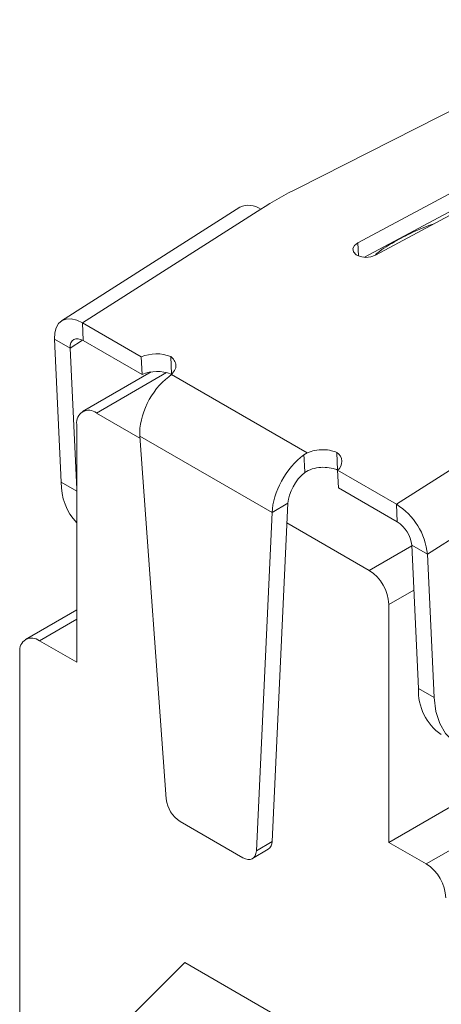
# Model space of a CAD drawing. Header units: millimetres. Extents: x 2171 to 2591, y 1134 to 1431.
# Tile 13 of 18: x 2484 to 2499, y 1316 to 1352. Entities that reach past the tile are written whole.
import ezdxf

# ---------------------------------------------------------------- set-up
doc = ezdxf.new("R2010")
doc.units = ezdxf.units.MM
doc.layers.add('main', color=5, linetype='Continuous', lineweight=50)

msp = doc.modelspace()

# ---------------------------------------------------------------- linework, layer by layer
at = {"layer": 'main', "lineweight": 20}
for p, q in [((2516.785, 1357.196), (2493.664, 1345.485)), ((2504.29, 1348.058), (2495.815, 1343.512)), ((2496.05, 1342.987), (2504.319, 1347.423)), ((2496.455, 1343.065), (2504.229, 1347.235)), ((2491.564, 1344.792), (2485.141, 1340.695)), ((2492.315, 1344.718), (2485.892, 1340.621)), ((2535.469, 1344.152), (2496.932, 1321.905)), ((2495.837, 1343.036), (2495.815, 1343.512)), ((2536.813, 1343.376), (2498.276, 1321.129)), ((2485.892, 1340.621), (2488.013, 1339.397)), ((2485.922, 1339.986), (2485.892, 1340.621)), ((2484.887, 1340.043), (2485.127, 1334.881)), ((2485.452, 1339.716), (2484.887, 1340.043)), ((2485.452, 1339.716), (2485.897, 1340)), ((2485.452, 1339.716), (2485.689, 1334.638)), ((2485.922, 1339.986), (2488.043, 1338.761)), ((2488.043, 1338.761), (2488.013, 1339.397)), ((2489.102, 1338.775), (2489.072, 1339.41)), ((2488.373, 1338.856), (2485.896, 1337.427)), ((2488.922, 1338.835), (2486.396, 1337.377)), ((2489.103, 1338.768), (2489, 1338.684)), ((2489.103, 1338.768), (2493.995, 1335.944)), ((2497.206, 1334.09), (2503.629, 1338.187)), ((2487.961, 1336.474), (2486.396, 1337.377)), ((2485.689, 1336.969), (2485.689, 1328.395)), ((2488.913, 1323.47), (2487.956, 1336.544)), ((2492.73, 1333.788), (2487.956, 1336.544)), ((2498.322, 1332.287), (2504.734, 1336.376)), ((2493.871, 1335.872), (2493.995, 1335.944)), ((2495.083, 1335.322), (2495.054, 1335.957)), ((2494.024, 1335.309), (2493.906, 1335.236)), ((2495.084, 1335.315), (2497.206, 1334.09)), ((2495.114, 1334.679), (2495.084, 1335.315)), ((2485.689, 1334.557), (2485.127, 1334.881)), ((2495.114, 1334.679), (2497.235, 1333.455)), ((2492.724, 1321.934), (2493.295, 1334.126)), ((2493.295, 1334.126), (2492.73, 1333.788)), ((2497.235, 1333.455), (2497.206, 1334.09)), ((2492.158, 1321.596), (2492.73, 1333.788)), ((2496.225, 1331.703), (2493.262, 1333.414)), ((2497.997, 1327.452), (2497.756, 1332.613)), ((2497.756, 1332.613), (2498.322, 1332.287)), ((2496.225, 1331.703), (2497.757, 1332.588)), ((2498.562, 1327.125), (2498.322, 1332.287)), ((2497.831, 1330.998), (2496.932, 1330.478)), ((2496.932, 1321.905), (2496.932, 1330.478)), ((2485.689, 1330.284), (2483.846, 1329.22)), ((2485.689, 1329.946), (2484.346, 1329.171)), ((2485.689, 1328.395), (2484.346, 1329.171)), ((2483.639, 1328.762), (2483.639, 1312.432)), ((2497.997, 1327.452), (2498.562, 1327.125)), ((2491.673, 1321.354), (2489.414, 1322.657)), ((2492.023, 1321.319), (2492.589, 1321.657)), ((2492.724, 1321.934), (2492.158, 1321.596)), ((2498.276, 1321.129), (2496.932, 1321.905)), ((2489.578, 1317.576), (2485.689, 1313.697)), ((2493.043, 1315.576), (2489.578, 1317.576))]:
    msp.add_line(p, q, dxfattribs=at)
at = {"layer": 'main', "lineweight": 20, "flags": 128}
for points in [[(2495.815, 1343.512), (2495.693, 1343.416), (2495.638, 1343.301), (2495.658, 1343.184), (2495.752, 1343.082), (2495.903, 1343.012), (2496.09, 1342.985), (2496.284, 1343.003), (2496.455, 1343.065)], [(2485.892, 1340.621), (2485.686, 1340.718), (2485.49, 1340.765), (2485.312, 1340.761), (2485.158, 1340.705), (2485.035, 1340.601), (2484.946, 1340.452), (2484.896, 1340.263), (2484.887, 1340.043)], [(2485.922, 1339.986), (2485.825, 1340.031), (2485.734, 1340.053), (2485.651, 1340.051), (2485.579, 1340.025), (2485.522, 1339.977), (2485.48, 1339.907), (2485.457, 1339.819), (2485.452, 1339.716)], [(2504.199, 1330.201), (2504.111, 1329.62), (2503.948, 1329.019), (2503.715, 1328.416), (2503.418, 1327.826), (2503.066, 1327.267), (2502.667, 1326.753), (2502.234, 1326.299), (2501.777, 1325.917), (2501.31, 1325.617), (2500.844, 1325.408), (2500.394, 1325.295), (2499.971, 1325.282), (2499.586, 1325.368), (2499.251, 1325.552), (2498.975, 1325.829), (2498.764, 1326.19), (2498.625, 1326.626), (2498.562, 1327.125)], [(2492.158, 1321.596), (2492.145, 1321.5), (2492.115, 1321.419), (2492.068, 1321.355), (2492.008, 1321.311), (2491.935, 1321.289), (2491.853, 1321.288), (2491.765, 1321.31), (2491.673, 1321.354)]]:
    msp.add_lwpolyline(points, dxfattribs=at)
at = {"layer": 'main', "lineweight": 20}
for centre, radius, start, end in [((2500.744, 1331.464), 15.707, 116.7936, 122.4559), ((2491.877, 1344.116), 0.745, 53.9667, 114.8439), ((2488.559, 1338.134), 1.375, 68.0875, 113.3674), ((2488.589, 1337.495), 1.379, 68.8549, 113.3318), ((2486.12, 1337.039), 0.437, 50.7965, 189.2141), ((2494.847, 1335.625), 0.391, 307.4178, 58.0382), ((2487.224, 1334.846), 2.097, 179.0311, 222.9462), ((2495.916, 1332.045), 2.418, 5.7403, 57.7688), ((2496.633, 1332.5), 1.128, 5.7404, 57.7687), ((2495.397, 1330.409), 1.537, 2.6055, 57.3946), ((2484.07, 1328.832), 0.437, 50.7969, 189.214), ((2499.919, 1327.369), 1.924, 177.5405, 235.2237), ((2490.01, 1323.586), 1.103, 186.0587, 237.3471), ((2492.402, 1321.92), 0.322, 305.3397, 2.5284), ((2497.448, 1319.835), 1.537, 2.6055, 57.3944)]:
    msp.add_arc(centre, radius, start, end, dxfattribs=at)
for centre, major_axis, ratio, start_param, end_param in [((2489.229, 1337.304), (0.847, 1.589), 0.599517, 0.90648, 2.353149), ((2494.002, 1334.548), (0.949, 1.53), 0.554419, 0.94436, 2.391028), ((2494.002, 1334.548), (0.547, 0.838), 0.535577, 1.020892, 2.403066)]:
    msp.add_ellipse(centre, major_axis=major_axis, ratio=ratio, start_param=start_param, end_param=end_param, dxfattribs=at)
for points, knots in [([(2498.563, 1344.195), (2498.51, 1344.178), (2498.207, 1344.082), (2497.697, 1343.855), (2497.054, 1343.508), (2496.635, 1343.245), (2496.453, 1343.087), (2496.442, 1343.076)], [0, 0, 0, 0, 0.064387, 0.36784, 0.672797, 0.979028, 1, 1, 1, 1]), ([(2489.072, 1339.41), (2489.107, 1339.379), (2489.2, 1339.3), (2489.27, 1339.143), (2489.258, 1338.948), (2489.156, 1338.83), (2489.103, 1338.768)], [0, 0, 0, 0, 0.167077, 0.434946, 0.702816, 1, 1, 1, 1]), ([(2493.906, 1335.236), (2493.906, 1335.236), (2493.903, 1335.283), (2493.896, 1335.391), (2493.887, 1335.558), (2493.879, 1335.724), (2493.873, 1335.827), (2493.871, 1335.872)], [0, 0, 0, 0, 0.000074, 0.219891, 0.511796, 0.790974, 1, 1, 1, 1]), ([(2493.995, 1335.944), (2494.084, 1335.976), (2494.262, 1336.041), (2494.571, 1336.064), (2494.845, 1336.035), (2494.992, 1335.98), (2495.054, 1335.957)], [0, 0, 0, 0, 0.267795, 0.53559, 0.803386, 1, 1, 1, 1]), ([(2495.083, 1335.322), (2495.031, 1335.342), (2494.895, 1335.394), (2494.634, 1335.429), (2494.313, 1335.412), (2494.124, 1335.344), (2494.024, 1335.309)], [0, 0, 0, 0, 0.1673499, 0.4351324, 0.7029142, 1, 1, 1, 1])]:
    msp.add_open_spline(points, degree=3, knots=knots, dxfattribs=at)

doc.saveas('drawing.dxf')
